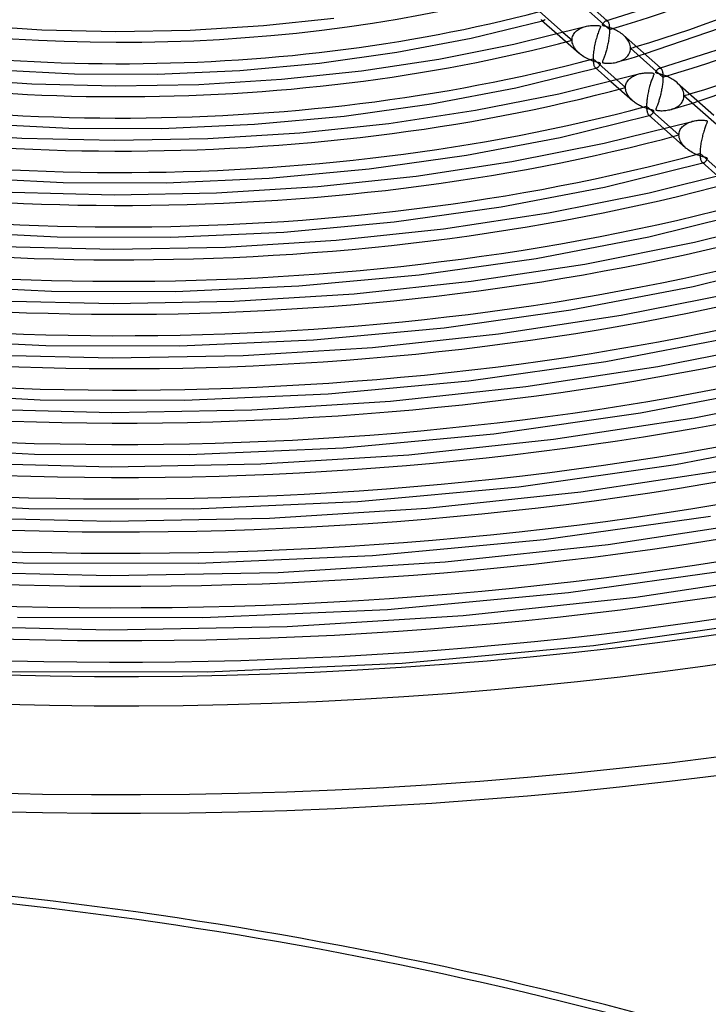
# Model space of a CAD drawing. Header units: millimetres. Extents: x -852 to 852, y -906 to 935.
# Tile 27 of 74: x -23 to 137, y 306 to 536. Entities that reach past the tile are written whole.
import ezdxf

# ---------------------------------------------------------------- set-up
doc = ezdxf.new("R2010")
doc.units = ezdxf.units.MM
doc.layers.add('HIDDEN', color=7, linetype='Continuous')
doc.layers.add('THICK', color=7, linetype='Continuous')

msp = doc.modelspace()

# ---------------------------------------------------------------- linework, layer by layer
at = {"layer": 'HIDDEN'}
for p, q in [((113.77, 533.3), (106.23, 539.98)), ((97.98, 535.53), (98.05, 535.48)), ((98.05, 535.48), (98.11, 535.44)), ((98.11, 535.44), (98.18, 535.42)), ((98.16, 535.37), (98.2, 535.38)), ((98.18, 535.42), (98.25, 535.41)), ((98.2, 535.38), (98.24, 535.39)), ((98.24, 535.39), (98.28, 535.4)), ((98.25, 535.41), (98.32, 535.42)), ((98.28, 535.4), (98.31, 535.41)), ((98.31, 535.41), (98.35, 535.42)), ((98.32, 535.42), (98.39, 535.43)), ((98.35, 535.42), (98.39, 535.43)), ((98.39, 535.43), (98.47, 535.46)), ((98.47, 535.46), (98.55, 535.5)), ((98.55, 535.5), (98.62, 535.55)), ((98.62, 535.55), (98.7, 535.6)), ((98.7, 535.6), (98.77, 535.67)), ((107.89, 533.94), (108.17, 534.02)), ((112.95, 535.37), (113.02, 535.38)), ((113.02, 535.38), (113.08, 535.38)), ((113.08, 535.38), (113.15, 535.38)), ((113.15, 535.38), (113.21, 535.36)), ((113.16, 535.43), (113.33, 535.28)), ((113.21, 535.36), (113.27, 535.32)), ((113.27, 535.32), (113.33, 535.28)), ((113.33, 535.28), (113.4, 535.21)), ((113.4, 535.21), (113.46, 535.12)), ((113.46, 535.12), (113.52, 535)), ((113.52, 535), (113.57, 534.87)), ((113.57, 534.87), (113.62, 534.71)), ((113.62, 534.71), (113.67, 534.53)), ((113.67, 534.53), (113.7, 534.33)), ((113.7, 534.33), (113.73, 534.1)), ((113.73, 534.1), (113.75, 533.85)), ((101.63, 532.3), (106.69, 527.8)), ((103.02, 532.65), (105.06, 530.84)), ((105.19, 531.67), (105.29, 531.93)), ((105.29, 531.93), (105.41, 532.17)), ((105.41, 532.17), (105.56, 532.4)), ((105.56, 532.4), (105.73, 532.62)), ((105.73, 532.62), (105.92, 532.82)), ((105.92, 532.82), (106.12, 533.01)), ((106.12, 533.01), (106.34, 533.18)), ((106.34, 533.18), (106.58, 533.34)), ((106.58, 533.34), (106.82, 533.49)), ((106.82, 533.49), (107.07, 533.62)), ((107.07, 533.62), (107.34, 533.74)), ((107.34, 533.74), (107.61, 533.84)), ((107.61, 533.84), (107.89, 533.94)), ((113.68, 531.8), (113.64, 531.49)), ((113.71, 532.11), (113.68, 531.8)), ((113.74, 532.42), (113.71, 532.11)), ((113.75, 532.72), (113.74, 532.42)), ((113.75, 533.85), (113.76, 533.58)), ((113.76, 533.02), (113.75, 532.72)), ((113.76, 533.58), (113.77, 533.3)), ((113.77, 533.3), (113.76, 533.02)), ((117.32, 531.72), (117.05, 531.98)), ((117.58, 531.46), (117.32, 531.72)), ((105.06, 530.84), (105.07, 531.13)), ((105.07, 530.55), (105.06, 530.84)), ((105.07, 531.13), (105.12, 531.4)), ((105.12, 530.25), (105.07, 530.55)), ((105.12, 531.4), (105.19, 531.67)), ((105.2, 529.95), (105.12, 530.25)), ((105.3, 529.66), (105.2, 529.95)), ((105.44, 529.37), (105.3, 529.66)), ((113.33, 529.66), (113.26, 529.37)), ((113.39, 529.95), (113.33, 529.66)), ((113.45, 530.25), (113.39, 529.95)), ((113.5, 530.56), (113.45, 530.25)), ((113.55, 530.86), (113.5, 530.56)), ((113.6, 531.18), (113.55, 530.86)), ((113.64, 531.49), (113.6, 531.18)), ((117.81, 531.18), (117.58, 531.46)), ((118.02, 530.88), (117.81, 531.18)), ((118.21, 530.58), (118.02, 530.88)), ((118.37, 530.26), (118.21, 530.58)), ((118.5, 529.94), (118.37, 530.26)), ((118.59, 529.61), (118.5, 529.94)), ((118.65, 529.28), (118.59, 529.61)), ((105.6, 529.08), (105.44, 529.37)), ((105.78, 528.8), (105.6, 529.08)), ((105.98, 528.54), (105.78, 528.8)), ((106.21, 528.28), (105.98, 528.54)), ((106.44, 528.03), (106.21, 528.28)), ((106.7, 527.8), (106.44, 528.03)), ((106.95, 527.58), (106.7, 527.8)), ((107.22, 527.38), (106.95, 527.58)), ((107.5, 527.18), (107.22, 527.38)), ((107.79, 526.99), (107.5, 527.18)), ((112.68, 527.31), (112.6, 527.09)), ((112.75, 527.54), (112.68, 527.31)), ((112.83, 527.78), (112.75, 527.54)), ((112.91, 528.03), (112.83, 527.78)), ((112.98, 528.28), (112.91, 528.03)), ((113.05, 528.54), (112.98, 528.28)), ((113.12, 528.81), (113.05, 528.54)), ((113.19, 529.09), (113.12, 528.81)), ((113.26, 529.37), (113.19, 529.09)), ((117.8, 526.95), (118.02, 527.18)), ((118.02, 527.18), (118.21, 527.44)), ((118.21, 527.44), (118.37, 527.72)), ((118.37, 527.72), (118.5, 528.01)), ((118.5, 528.01), (118.59, 528.31)), ((118.59, 528.31), (118.65, 528.63)), ((118.67, 528.95), (118.65, 529.28)), ((118.65, 528.63), (118.67, 528.95)), ((126.2, 522.26), (118.67, 528.95)), ((119.84, 527), (120.88, 527.32)), ((120.88, 527.32), (121.93, 527.65)), ((108.1, 526.81), (107.79, 526.99)), ((108.42, 526.63), (108.1, 526.81)), ((108.75, 526.47), (108.42, 526.63)), ((109.09, 526.31), (108.75, 526.47)), ((109.43, 526.17), (109.09, 526.31)), ((109.75, 526.05), (109.43, 526.17)), ((110.06, 525.95), (109.75, 526.05)), ((110.35, 525.86), (110.06, 525.95)), ((110.61, 525.78), (110.35, 525.86)), ((110.83, 525.72), (110.61, 525.78)), ((111.03, 525.67), (110.83, 525.72)), ((111.19, 525.63), (111.03, 525.67)), ((111.33, 525.59), (111.19, 525.63)), ((111.43, 525.56), (111.33, 525.59)), ((111.38, 524.83), (111.44, 524.92)), ((111.52, 525.53), (111.43, 525.56)), ((111.44, 524.92), (111.51, 525.01)), ((111.51, 525.01), (111.56, 525.1)), ((111.58, 525.5), (111.52, 525.53)), ((111.56, 525.1), (111.61, 525.18)), ((111.62, 525.47), (111.58, 525.5)), ((111.61, 525.18), (111.64, 525.26)), ((111.65, 525.43), (111.62, 525.47)), ((111.64, 525.26), (111.66, 525.32)), ((111.66, 525.38), (111.65, 525.43)), ((111.66, 525.32), (111.66, 525.38)), ((112.13, 525.84), (112.12, 525.75)), ((112.12, 525.75), (112.13, 525.68)), ((112.17, 525.96), (112.13, 525.84)), ((112.13, 525.68), (112.16, 525.63)), ((112.16, 525.63), (112.23, 525.59)), ((112.22, 526.11), (112.17, 525.96)), ((112.29, 526.29), (112.22, 526.11)), ((112.23, 525.59), (112.32, 525.56)), ((112.37, 526.47), (112.29, 526.29)), ((112.32, 525.56), (112.43, 525.53)), ((112.44, 526.67), (112.37, 526.47)), ((112.43, 525.53), (112.57, 525.51)), ((112.52, 526.88), (112.44, 526.67)), ((112.6, 527.09), (112.52, 526.88)), ((112.57, 525.51), (112.74, 525.49)), ((112.74, 525.49), (112.93, 525.48)), ((112.93, 525.48), (113.14, 525.47)), ((113.14, 525.47), (113.37, 525.46)), ((113.37, 525.46), (113.64, 525.46)), ((113.64, 525.46), (113.93, 525.48)), ((113.93, 525.48), (114.25, 525.5)), ((114.25, 525.5), (114.59, 525.54)), ((114.59, 525.54), (114.95, 525.59)), ((114.95, 525.59), (115.31, 525.67)), ((115.31, 525.67), (115.66, 525.76)), ((115.66, 525.76), (116.03, 525.88)), ((115.67, 525.76), (116.7, 526.07)), ((116.03, 525.88), (116.38, 526.02)), ((116.38, 526.02), (116.71, 526.17)), ((116.7, 526.07), (117.75, 526.37)), ((116.71, 526.17), (117.01, 526.34)), ((117.01, 526.34), (117.3, 526.52)), ((117.3, 526.52), (117.56, 526.72)), ((117.56, 526.72), (117.8, 526.95)), ((117.75, 526.37), (118.79, 526.69)), ((118.79, 526.69), (119.84, 527)), ((110.42, 524.49), (110.48, 524.44)), ((110.48, 524.44), (110.55, 524.41)), ((110.55, 524.41), (110.61, 524.39)), ((110.6, 524.34), (110.63, 524.35)), ((110.61, 524.39), (110.68, 524.38)), ((110.63, 524.35), (110.67, 524.36)), ((110.67, 524.36), (110.71, 524.37)), ((110.68, 524.38), (110.75, 524.38)), ((110.71, 524.37), (110.75, 524.38)), ((110.75, 524.38), (110.82, 524.4)), ((110.75, 524.38), (110.78, 524.39)), ((110.78, 524.39), (110.82, 524.4)), ((110.82, 524.4), (110.91, 524.43)), ((110.91, 524.43), (110.99, 524.47)), ((110.99, 524.47), (111.07, 524.52)), ((111.07, 524.52), (111.15, 524.59)), ((111.15, 524.59), (111.23, 524.66)), ((111.23, 524.66), (111.3, 524.74)), ((111.3, 524.74), (111.38, 524.83)), ((119.35, 522.5), (119.58, 522.62)), ((119.58, 522.62), (119.83, 522.73)), ((119.83, 522.73), (120.08, 522.82)), ((120.08, 522.82), (120.34, 522.91)), ((120.34, 522.91), (120.6, 522.99)), ((125.38, 524.33), (125.45, 524.35)), ((125.45, 524.35), (125.52, 524.35)), ((125.52, 524.35), (125.58, 524.34)), ((125.58, 524.34), (125.64, 524.32)), ((125.6, 524.4), (125.76, 524.25)), ((125.64, 524.32), (125.7, 524.29)), ((125.7, 524.29), (125.76, 524.25)), ((125.76, 524.25), (125.82, 524.19)), ((125.82, 524.19), (125.87, 524.12)), ((125.87, 524.12), (125.92, 524.03)), ((125.92, 524.03), (125.97, 523.93)), ((125.97, 523.93), (126.02, 523.81)), ((126.02, 523.81), (126.06, 523.68)), ((126.06, 523.68), (126.09, 523.53)), ((126.09, 523.53), (126.13, 523.36)), ((126.13, 523.36), (126.15, 523.17)), ((126.15, 523.17), (126.17, 522.97)), ((126.17, 522.97), (126.19, 522.75)), ((126.19, 522.75), (126.2, 522.51)), ((114.07, 521.25), (119.13, 516.77)), ((115.46, 521.61), (117.49, 519.81)), ((117.5, 520.05), (117.53, 520.29)), ((117.53, 520.29), (117.59, 520.53)), ((117.59, 520.53), (117.67, 520.75)), ((117.67, 520.75), (117.76, 520.97)), ((117.76, 520.97), (117.88, 521.18)), ((117.88, 521.18), (118.01, 521.39)), ((118.01, 521.39), (118.16, 521.58)), ((118.16, 521.58), (118.33, 521.76)), ((118.33, 521.76), (118.51, 521.93)), ((118.51, 521.93), (118.7, 522.09)), ((118.7, 522.09), (118.91, 522.24)), ((118.91, 522.24), (119.12, 522.38)), ((119.12, 522.38), (119.35, 522.5)), ((126.07, 520.44), (126.04, 520.16)), ((126.11, 520.71), (126.07, 520.44)), ((126.14, 520.98), (126.11, 520.71)), ((126.16, 521.25), (126.14, 520.98)), ((126.18, 521.52), (126.16, 521.25)), ((126.19, 521.78), (126.18, 521.52)), ((126.2, 522.03), (126.19, 521.78)), ((126.2, 522.51), (126.2, 522.26)), ((126.2, 522.26), (126.2, 522.03)), ((129.74, 520.71), (129.48, 520.95)), ((129.97, 520.46), (129.74, 520.71)), ((130.2, 520.2), (129.97, 520.46)), ((117.49, 519.81), (117.5, 520.05)), ((117.5, 519.55), (117.49, 519.81)), ((117.54, 519.29), (117.5, 519.55)), ((117.6, 519.04), (117.54, 519.29)), ((117.68, 518.78), (117.6, 519.04)), ((117.78, 518.53), (117.68, 518.78)), ((117.9, 518.29), (117.78, 518.53)), ((118.03, 518.05), (117.9, 518.29)), ((118.19, 517.81), (118.03, 518.05)), ((125.62, 518.01), (125.55, 517.76)), ((125.68, 518.27), (125.62, 518.01)), ((125.74, 518.53), (125.68, 518.27)), ((125.79, 518.79), (125.74, 518.53)), ((125.85, 519.06), (125.79, 518.79)), ((125.9, 519.33), (125.85, 519.06)), ((125.95, 519.61), (125.9, 519.33)), ((126, 519.88), (125.95, 519.61)), ((126.04, 520.16), (126, 519.88)), ((130.4, 519.94), (130.2, 520.2)), ((130.58, 519.66), (130.4, 519.94)), ((130.73, 519.38), (130.58, 519.66)), ((130.86, 519.09), (130.73, 519.38)), ((130.97, 518.8), (130.86, 519.09)), ((131.04, 518.5), (130.97, 518.8)), ((131.09, 518.21), (131.04, 518.5)), ((131.1, 517.92), (131.09, 518.21)), ((118.35, 517.59), (118.19, 517.81)), ((118.53, 517.37), (118.35, 517.59)), ((118.72, 517.16), (118.53, 517.37)), ((118.92, 516.96), (118.72, 517.16)), ((119.13, 516.76), (118.92, 516.96)), ((119.33, 516.59), (119.13, 516.76)), ((119.55, 516.42), (119.33, 516.59)), ((119.77, 516.26), (119.55, 516.42)), ((120, 516.1), (119.77, 516.26)), ((120.23, 515.95), (120, 516.1)), ((120.48, 515.8), (120.23, 515.95)), ((120.73, 515.66), (120.48, 515.8)), ((120.99, 515.53), (120.73, 515.66)), ((124.92, 515.75), (124.85, 515.57)), ((124.99, 515.94), (124.92, 515.75)), ((125.06, 516.15), (124.99, 515.94)), ((125.14, 516.36), (125.06, 516.15)), ((125.21, 516.58), (125.14, 516.36)), ((125.28, 516.8), (125.21, 516.58)), ((125.35, 517.03), (125.28, 516.8)), ((125.42, 517.27), (125.35, 517.03)), ((125.49, 517.51), (125.42, 517.27)), ((125.55, 517.76), (125.49, 517.51)), ((129.94, 515.65), (130.14, 515.82)), ((130.14, 515.82), (130.33, 516.01)), ((130.33, 516.01), (130.5, 516.21)), ((130.5, 516.21), (130.65, 516.42)), ((130.65, 516.42), (130.78, 516.64)), ((130.78, 516.64), (130.9, 516.88)), ((130.9, 516.88), (130.99, 517.13)), ((130.99, 517.13), (131.05, 517.38)), ((131.05, 517.38), (131.09, 517.65)), ((131.09, 517.65), (131.1, 517.92)), ((138.64, 511.23), (131.1, 517.92)), ((131.22, 515.65), (132.27, 515.97)), ((132.27, 515.97), (133.32, 516.29)), ((133.32, 516.29), (134.37, 516.61)), ((121.25, 515.4), (120.99, 515.53)), ((121.52, 515.28), (121.25, 515.4)), ((121.79, 515.17), (121.52, 515.28)), ((122.06, 515.07), (121.79, 515.17)), ((122.31, 514.98), (122.06, 515.07)), ((122.55, 514.9), (122.31, 514.98)), ((122.77, 514.83), (122.55, 514.9)), ((122.98, 514.77), (122.77, 514.83)), ((122.85, 513.46), (122.92, 513.41)), ((122.92, 513.41), (122.98, 513.38)), ((123.16, 514.72), (122.98, 514.77)), ((122.98, 513.38), (123.05, 513.36)), ((123.33, 514.67), (123.16, 514.72)), ((123.26, 513.37), (123.34, 513.39)), ((123.48, 514.64), (123.33, 514.67)), ((123.34, 513.39), (123.41, 513.43)), ((123.41, 513.43), (123.49, 513.48)), ((123.6, 514.6), (123.48, 514.64)), ((123.49, 513.48), (123.56, 513.54)), ((123.56, 513.54), (123.64, 513.61)), ((123.71, 514.57), (123.6, 514.6)), ((123.64, 513.61), (123.71, 513.68)), ((123.8, 514.55), (123.71, 514.57)), ((123.71, 513.68), (123.78, 513.76)), ((123.78, 513.76), (123.84, 513.84)), ((123.88, 514.52), (123.8, 514.55)), ((123.84, 513.84), (123.9, 513.92)), ((123.94, 514.5), (123.88, 514.52)), ((123.9, 513.92), (123.96, 514.01)), ((123.99, 514.48), (123.94, 514.5)), ((123.96, 514.01), (124.01, 514.09)), ((124.03, 514.46), (123.99, 514.48)), ((124.01, 514.09), (124.05, 514.17)), ((124.06, 514.43), (124.03, 514.46)), ((124.05, 514.17), (124.07, 514.24)), ((124.08, 514.4), (124.06, 514.43)), ((124.07, 514.24), (124.09, 514.29)), ((124.09, 514.37), (124.08, 514.4)), ((124.09, 514.34), (124.09, 514.37)), ((124.09, 514.29), (124.09, 514.34)), ((124.57, 514.83), (124.55, 514.75)), ((124.55, 514.75), (124.55, 514.68)), ((124.55, 514.68), (124.57, 514.62)), ((124.6, 514.92), (124.57, 514.83)), ((124.57, 514.62), (124.62, 514.58)), ((124.63, 515.02), (124.6, 514.92)), ((124.62, 514.58), (124.69, 514.55)), ((124.68, 515.13), (124.63, 515.02)), ((124.73, 515.26), (124.68, 515.13)), ((124.69, 514.55), (124.8, 514.52)), ((124.78, 515.4), (124.73, 515.26)), ((124.85, 515.57), (124.78, 515.4)), ((124.8, 514.52), (124.93, 514.49)), ((124.93, 514.49), (125.09, 514.47)), ((125.09, 514.47), (125.28, 514.45)), ((125.28, 514.45), (125.5, 514.44)), ((125.5, 514.44), (125.75, 514.43)), ((125.75, 514.43), (126.02, 514.43)), ((126.02, 514.43), (126.31, 514.44)), ((126.31, 514.44), (126.61, 514.46)), ((126.61, 514.46), (126.91, 514.49)), ((126.91, 514.49), (127.21, 514.53)), ((127.21, 514.53), (127.5, 514.59)), ((127.5, 514.59), (127.79, 514.65)), ((127.79, 514.65), (128.08, 514.72)), ((128.08, 514.72), (128.37, 514.82)), ((128.1, 514.73), (129.14, 515.03)), ((128.37, 514.82), (128.67, 514.92)), ((128.67, 514.92), (128.95, 515.04)), ((128.95, 515.04), (129.22, 515.18)), ((129.14, 515.03), (130.18, 515.34)), ((129.22, 515.18), (129.48, 515.32)), ((129.48, 515.32), (129.72, 515.48)), ((129.72, 515.48), (129.94, 515.65)), ((130.18, 515.34), (131.22, 515.65)), ((123.03, 513.3), (123.07, 513.31)), ((123.05, 513.36), (123.12, 513.35)), ((123.07, 513.31), (123.1, 513.32)), ((123.1, 513.32), (123.14, 513.33)), ((123.12, 513.35), (123.19, 513.35)), ((123.14, 513.33), (123.18, 513.34)), ((123.18, 513.34), (123.22, 513.35)), ((123.19, 513.35), (123.26, 513.37)), ((123.22, 513.35), (123.25, 513.37)), ((131.08, 511.01), (131.29, 511.17)), ((131.29, 511.17), (131.52, 511.32)), ((131.52, 511.32), (131.75, 511.45)), ((131.75, 511.45), (131.99, 511.58)), ((131.99, 511.58), (132.24, 511.69)), ((132.24, 511.69), (132.5, 511.79)), ((132.5, 511.79), (132.76, 511.87)), ((132.76, 511.87), (133.03, 511.95)), ((126.51, 510.21), (131.56, 505.73)), ((127.9, 510.57), (129.93, 508.78)), ((129.93, 508.78), (129.94, 509.04)), ((129.94, 509.04), (129.98, 509.3)), ((129.98, 509.3), (130.04, 509.55)), ((130.04, 509.55), (130.13, 509.8)), ((130.13, 509.8), (130.24, 510.03)), ((130.24, 510.03), (130.37, 510.25)), ((130.37, 510.25), (130.53, 510.46)), ((130.53, 510.46), (130.7, 510.66)), ((130.7, 510.66), (130.88, 510.84)), ((130.88, 510.84), (131.08, 511.01)), ((129.94, 508.45), (129.93, 508.78)), ((130, 508.12), (129.94, 508.45)), ((130.1, 507.79), (130, 508.12)), ((130.22, 507.47), (130.1, 507.79)), ((130.38, 507.15), (130.22, 507.47)), ((130.57, 506.84), (130.38, 507.15)), ((130.79, 506.55), (130.57, 506.84)), ((131.03, 506.26), (130.79, 506.55)), ((131.29, 505.99), (131.03, 506.26)), ((131.56, 505.73), (131.29, 505.99)), ((131.82, 505.51), (131.56, 505.73)), ((132.09, 505.31), (131.82, 505.51)), ((132.37, 505.1), (132.09, 505.31)), ((132.67, 504.91), (132.37, 505.1)), ((132.98, 504.73), (132.67, 504.91)), ((133.31, 504.55), (132.98, 504.73)), ((133.64, 504.39), (133.31, 504.55)), ((133.99, 504.24), (133.64, 504.39)), ((134.33, 504.1), (133.99, 504.24)), ((134.66, 503.97), (134.33, 504.1)), ((134.97, 503.87), (134.66, 503.97)), ((135.25, 503.78), (134.97, 503.87)), ((135.51, 503.71), (135.25, 503.78)), ((135.29, 502.42), (135.35, 502.38)), ((135.35, 502.38), (135.42, 502.34)), ((135.42, 502.34), (135.48, 502.32)), ((135.46, 502.27), (135.5, 502.28)), ((135.48, 502.32), (135.55, 502.32)), ((135.5, 502.28), (135.54, 502.29)), ((135.73, 503.65), (135.51, 503.71)), ((135.54, 502.29), (135.57, 502.3)), ((135.55, 502.32), (135.62, 502.32)), ((135.57, 502.3), (135.61, 502.31)), ((135.61, 502.31), (135.65, 502.32)), ((135.62, 502.32), (135.69, 502.33)), ((135.65, 502.32), (135.69, 502.33)), ((135.69, 502.33), (135.77, 502.36)), ((135.92, 503.6), (135.73, 503.65)), ((135.77, 502.36), (135.85, 502.4)), ((135.85, 502.4), (135.93, 502.46)), ((136.08, 503.56), (135.92, 503.6)), ((135.93, 502.46), (136.01, 502.52)), ((136.01, 502.52), (136.09, 502.59)), ((136.21, 503.52), (136.08, 503.56)), ((136.09, 502.59), (136.16, 502.67)), ((136.16, 502.67), (136.23, 502.76)), ((136.32, 503.49), (136.21, 503.52)), ((136.23, 502.76), (136.3, 502.85)), ((136.3, 502.85), (136.37, 502.94)), ((136.39, 503.46), (136.32, 503.49)), ((136.37, 502.94), (136.42, 503.03)), ((136.45, 503.43), (136.39, 503.46)), ((136.42, 503.03), (136.47, 503.11)), ((136.49, 503.4), (136.45, 503.43)), ((136.47, 503.11), (136.5, 503.18)), ((136.52, 503.36), (136.49, 503.4)), ((136.5, 503.18), (136.52, 503.25)), ((136.53, 503.31), (136.52, 503.36)), ((136.52, 503.25), (136.53, 503.31))]:
    msp.add_line(p, q, dxfattribs=at)
for centre, major_axis, ratio, start_param, end_param in [((0, 629.17), (-506.5, 0), 0.5, 0, 2.617994), ((0, 629.16), (-222.94, 0), 0.5, 2.106353, 2.617994), ((0, 629.16), (-248.26, 0), 0.5, 2.104065, 2.617994), ((0, 629.16), (-197.61, 0), 0.5, 1.072503, 2.058618), ((0, 629.16), (-222.94, 0), 0.5, 1.069627, 2.061493), ((0, 629.16), (232.91, 0), 0.5, -1.036201, -1.029488), ((0, 629.16), (-248.26, 0), 0.5, 1.067339, 2.063782), ((0, 629.16), (258.24, 0), 0.5, -1.038306, -1.032252), ((0, 629.16), (-273.58, 0), 0.5, 1.065474, 2.065646), ((0, 629.16), (-298.91, 0), 0.5, 1.063926, 2.067195), ((0, 629.16), (-324.24, 0), 0.5, 1.062619, 2.068502), ((0, 629.16), (-349.56, 0), 0.5, 1.061502, 2.069619), ((0, 629.16), (-374.88, 0), 0.5, 1.060535, 2.070585), ((0, 629.16), (-400.21, 0), 0.5, 1.059691, 2.071429), ((0, 629.16), (-425.54, 0), 0.5, 1.058948, 2.072173), ((0, 629.16), (-450.86, 0), 0.5, 1.058288, 2.072833), ((0, 629.16), (-476.19, 0), 0.5, 1.057698, 2.073423), ((0, 75.15), (-488.21, 89.65), 0.503968, -1.868403, -1.240085), ((-0.31, 73.45), (488.21, -89.65), 0.503968, 1.273189, 1.901508)]:
    msp.add_ellipse(centre, major_axis=major_axis, ratio=ratio, start_param=start_param, end_param=end_param, dxfattribs=at)
at = {"layer": 'THICK'}
for p, q in [((104.62, 543.01), (113.16, 535.43)), ((112.95, 535.37), (129.42, 540.63)), ((97.52, 537.53), (103.02, 532.65)), ((-35.33, 534.42), (-18.27, 533.27)), ((16.18, 533.18), (33.26, 534.24)), ((33.26, 534.24), (49.66, 535.98)), ((81.62, 531.33), (98.16, 535.37)), ((91.52, 529.9), (108.13, 534.01)), ((97.85, 535.69), (97.91, 535.6)), ((97.91, 535.6), (97.98, 535.53)), ((97.98, 535.53), (101.63, 532.3)), ((108.17, 534.02), (108.45, 534.09)), ((108.45, 534.09), (108.74, 534.15)), ((108.74, 534.15), (109.03, 534.2)), ((109.03, 534.2), (109.32, 534.23)), ((109.32, 534.23), (109.62, 534.26)), ((109.62, 534.26), (109.91, 534.28)), ((109.91, 534.28), (110.21, 534.29)), ((110.21, 534.29), (110.5, 534.29)), ((110.5, 534.29), (110.79, 534.27)), ((110.79, 534.27), (111.05, 534.25)), ((111.05, 534.25), (111.26, 534.23)), ((111.26, 534.23), (111.43, 534.2)), ((111.43, 534.2), (111.54, 534.16)), ((111.54, 534.16), (111.61, 534.12)), ((111.61, 534.12), (111.65, 534.08)), ((111.65, 534.08), (111.66, 534.02)), ((111.66, 534.02), (111.66, 533.95)), ((112.12, 534.44), (112.15, 534.5)), ((112.12, 534.39), (112.12, 534.44)), ((112.12, 534.34), (112.12, 534.39)), ((112.14, 534.3), (112.12, 534.34)), ((112.18, 534.26), (112.14, 534.3)), ((112.15, 534.5), (112.18, 534.58)), ((112.18, 534.58), (112.22, 534.66)), ((112.23, 534.23), (112.18, 534.26)), ((112.22, 534.66), (112.28, 534.75)), ((112.31, 534.2), (112.23, 534.23)), ((112.28, 534.75), (112.34, 534.85)), ((112.42, 534.16), (112.31, 534.2)), ((112.34, 534.85), (112.42, 534.95)), ((112.42, 534.95), (112.5, 535.04)), ((112.56, 534.12), (112.42, 534.16)), ((112.5, 535.04), (112.59, 535.13)), ((112.72, 534.08), (112.56, 534.12)), ((112.59, 535.13), (112.68, 535.22)), ((112.68, 535.22), (112.77, 535.28)), ((112.92, 534.03), (112.72, 534.08)), ((112.77, 535.28), (112.86, 535.33)), ((112.86, 535.33), (112.95, 535.37)), ((113.14, 533.97), (112.92, 534.03)), ((-18.27, 533.27), (-1.05, 532.85)), ((-1.05, 532.85), (16.18, 533.18)), ((110.91, 531.89), (110.81, 531.57)), ((111.01, 532.2), (110.91, 531.89)), ((111.11, 532.49), (111.01, 532.2)), ((111.21, 532.75), (111.11, 532.49)), ((111.29, 532.98), (111.21, 532.75)), ((111.37, 533.19), (111.29, 532.98)), ((111.45, 533.37), (111.37, 533.19)), ((111.51, 533.52), (111.45, 533.37)), ((111.56, 533.65), (111.51, 533.52)), ((111.6, 533.76), (111.56, 533.65)), ((111.64, 533.86), (111.6, 533.76)), ((111.66, 533.95), (111.64, 533.86)), ((113.39, 533.9), (113.14, 533.97)), ((113.65, 533.82), (113.39, 533.9)), ((113.93, 533.73), (113.65, 533.82)), ((114.21, 533.63), (113.93, 533.73)), ((114.49, 533.52), (114.21, 533.63)), ((114.78, 533.4), (114.49, 533.52)), ((115.07, 533.26), (114.78, 533.4)), ((115.37, 533.12), (115.07, 533.26)), ((115.66, 532.96), (115.37, 533.12)), ((115.95, 532.79), (115.66, 532.96)), ((116.24, 532.6), (115.95, 532.79)), ((116.52, 532.41), (116.24, 532.6)), ((116.79, 532.2), (116.52, 532.41)), ((117.05, 531.98), (116.79, 532.2)), ((117.06, 531.97), (125.6, 524.4)), ((121.93, 527.65), (139.58, 533.72)), ((64.26, 528.03), (81.62, 531.33)), ((74.1, 526.45), (91.52, 529.9)), ((110.3, 529.56), (110.24, 529.21)), ((110.37, 529.9), (110.3, 529.56)), ((110.45, 530.24), (110.37, 529.9)), ((110.53, 530.57), (110.45, 530.24)), ((110.62, 530.91), (110.53, 530.57)), ((110.71, 531.24), (110.62, 530.91)), ((110.81, 531.57), (110.71, 531.24)), ((125.38, 524.33), (143.99, 530.28)), ((46.27, 525.51), (64.26, 528.03)), ((109.98, 527.13), (109.96, 526.81)), ((110, 527.47), (109.98, 527.13)), ((110.03, 527.81), (110, 527.47)), ((110.07, 528.16), (110.03, 527.81)), ((110.12, 528.51), (110.07, 528.16)), ((110.17, 528.86), (110.12, 528.51)), ((110.24, 529.21), (110.17, 528.86)), ((27.74, 523.81), (46.27, 525.51)), ((56.04, 523.72), (74.1, 526.45)), ((109.96, 526.81), (109.96, 526.5)), ((109.96, 526.5), (109.96, 526.18)), ((109.96, 526.5), (115.46, 521.61)), ((109.96, 526.18), (109.98, 525.88)), ((109.98, 525.88), (110.01, 525.61)), ((110.01, 525.61), (110.04, 525.37)), ((110.04, 525.37), (110.09, 525.16)), ((110.09, 525.16), (110.14, 524.97)), ((110.14, 524.97), (110.2, 524.81)), ((-29.89, 523.96), (-10.71, 523.01)), ((-10.71, 523.01), (8.53, 522.96)), ((8.53, 522.96), (27.74, 523.81)), ((37.49, 521.76), (56.04, 523.72)), ((91.94, 519.77), (110.6, 524.34)), ((102.02, 518.37), (120.56, 522.97)), ((110.2, 524.81), (110.27, 524.68)), ((110.27, 524.68), (110.34, 524.57)), ((110.34, 524.57), (110.42, 524.49)), ((110.42, 524.49), (114.07, 521.25)), ((120.6, 522.99), (120.86, 523.05)), ((120.86, 523.05), (121.13, 523.11)), ((121.13, 523.11), (121.4, 523.15)), ((121.4, 523.15), (121.67, 523.19)), ((121.67, 523.19), (121.94, 523.22)), ((121.94, 523.22), (122.22, 523.24)), ((122.22, 523.24), (122.48, 523.25)), ((122.48, 523.25), (122.73, 523.26)), ((122.73, 523.26), (122.96, 523.25)), ((122.96, 523.25), (123.17, 523.25)), ((123.17, 523.25), (123.35, 523.23)), ((123.35, 523.23), (123.52, 523.22)), ((123.52, 523.22), (123.68, 523.2)), ((123.68, 523.2), (123.82, 523.17)), ((123.82, 523.17), (123.93, 523.14)), ((123.93, 523.14), (124.01, 523.11)), ((124.01, 522.66), (123.96, 522.53)), ((124.01, 523.11), (124.06, 523.07)), ((124.05, 522.78), (124.01, 522.66)), ((124.08, 522.87), (124.05, 522.78)), ((124.06, 523.07), (124.09, 523.02)), ((124.09, 522.95), (124.08, 522.87)), ((124.09, 523.02), (124.09, 522.95)), ((124.55, 523.39), (124.56, 523.43)), ((124.55, 523.35), (124.55, 523.39)), ((124.55, 523.31), (124.55, 523.35)), ((124.56, 523.28), (124.55, 523.31)), ((124.56, 523.43), (124.58, 523.48)), ((124.58, 523.26), (124.56, 523.28)), ((124.58, 523.48), (124.61, 523.54)), ((124.61, 523.23), (124.58, 523.26)), ((124.61, 523.54), (124.64, 523.6)), ((124.64, 523.21), (124.61, 523.23)), ((124.64, 523.6), (124.68, 523.67)), ((124.69, 523.19), (124.64, 523.21)), ((124.68, 523.67), (124.72, 523.74)), ((124.75, 523.16), (124.69, 523.19)), ((124.72, 523.74), (124.78, 523.82)), ((124.83, 523.14), (124.75, 523.16)), ((124.78, 523.82), (124.83, 523.89)), ((124.83, 523.89), (124.89, 523.97)), ((124.93, 523.11), (124.83, 523.14)), ((124.89, 523.97), (124.96, 524.04)), ((125.07, 523.07), (124.93, 523.11)), ((124.96, 524.04), (125.03, 524.11)), ((125.03, 524.11), (125.1, 524.17)), ((125.24, 523.03), (125.07, 523.07)), ((125.1, 524.17), (125.17, 524.23)), ((125.17, 524.23), (125.24, 524.27)), ((125.24, 524.27), (125.31, 524.31)), ((125.43, 522.98), (125.24, 523.03)), ((125.31, 524.31), (125.38, 524.33)), ((125.65, 522.92), (125.43, 522.98)), ((125.88, 522.85), (125.65, 522.92)), ((126.12, 522.78), (125.88, 522.85)), ((126.36, 522.7), (126.12, 522.78)), ((126.62, 522.61), (126.36, 522.7)), ((126.88, 522.51), (126.62, 522.61)), ((134.37, 516.61), (154.35, 523.43)), ((-39.81, 521.96), (-20.59, 520.66)), ((-20.59, 520.66), (-1.18, 520.19)), ((-1.18, 520.19), (18.23, 520.56)), ((18.23, 520.56), (37.49, 521.76)), ((123.17, 520.29), (123.09, 520.02)), ((123.25, 520.56), (123.17, 520.29)), ((123.33, 520.82), (123.25, 520.56)), ((123.41, 521.07), (123.33, 520.82)), ((123.49, 521.31), (123.41, 521.07)), ((123.57, 521.54), (123.49, 521.31)), ((123.66, 521.77), (123.57, 521.54)), ((123.74, 521.98), (123.66, 521.77)), ((123.82, 522.19), (123.74, 521.98)), ((123.89, 522.37), (123.82, 522.19)), ((123.96, 522.53), (123.89, 522.37)), ((127.14, 522.4), (126.88, 522.51)), ((127.41, 522.28), (127.14, 522.4)), ((127.68, 522.15), (127.41, 522.28)), ((127.95, 522.01), (127.68, 522.15)), ((128.22, 521.85), (127.95, 522.01)), ((128.48, 521.69), (128.22, 521.85)), ((128.75, 521.52), (128.48, 521.69)), ((129, 521.34), (128.75, 521.52)), ((129.25, 521.15), (129, 521.34)), ((129.48, 520.95), (129.25, 521.15)), ((129.49, 520.94), (138.03, 513.36)), ((72.37, 516.03), (91.94, 519.77)), ((82.59, 514.52), (102.02, 518.37)), ((122.64, 518), (122.59, 517.71)), ((122.69, 518.29), (122.64, 518)), ((122.75, 518.58), (122.69, 518.29)), ((122.81, 518.87), (122.75, 518.58)), ((122.87, 519.16), (122.81, 518.87)), ((122.94, 519.45), (122.87, 519.16)), ((123.01, 519.74), (122.94, 519.45)), ((123.09, 520.02), (123.01, 519.74)), ((52.07, 513.19), (72.37, 516.03)), ((122.4, 515.99), (122.39, 515.72)), ((122.39, 515.72), (122.39, 515.46)), ((122.42, 516.27), (122.4, 515.99)), ((122.44, 516.56), (122.42, 516.27)), ((122.47, 516.84), (122.44, 516.56)), ((122.51, 517.13), (122.47, 516.84)), ((122.55, 517.42), (122.51, 517.13)), ((122.59, 517.71), (122.55, 517.42)), ((62.42, 511.47), (82.59, 514.52)), ((122.39, 515.46), (122.4, 515.18)), ((122.39, 515.46), (127.9, 510.57)), ((122.4, 515.18), (122.41, 514.91)), ((122.41, 514.91), (122.43, 514.67)), ((122.43, 514.67), (122.46, 514.44)), ((122.46, 514.44), (122.5, 514.23)), ((122.5, 514.23), (122.54, 514.05)), ((122.54, 514.05), (122.59, 513.89)), ((122.59, 513.89), (122.65, 513.75)), ((122.65, 513.75), (122.71, 513.63)), ((122.71, 513.63), (122.78, 513.53)), ((122.78, 513.53), (122.85, 513.46)), ((122.85, 513.46), (126.51, 510.21)), ((-33.58, 511.44), (-12.03, 510.36)), ((9.6, 510.31), (31.17, 511.27)), ((31.17, 511.27), (52.07, 513.19)), ((41.71, 509.27), (62.42, 511.47)), ((102.27, 508.21), (123.03, 513.3)), ((112.53, 506.85), (132.99, 511.94)), ((133.03, 511.95), (133.3, 512.02)), ((133.3, 512.02), (133.58, 512.08)), ((133.58, 512.08), (133.86, 512.13)), ((133.86, 512.13), (134.14, 512.16)), ((134.14, 512.16), (134.43, 512.19)), ((134.43, 512.19), (134.71, 512.21)), ((134.71, 512.21), (135, 512.22)), ((135, 512.22), (135.28, 512.22)), ((135.28, 512.22), (135.56, 512.22)), ((135.56, 512.22), (135.82, 512.2)), ((135.82, 512.2), (136.05, 512.17)), ((136.05, 512.17), (136.23, 512.15)), ((136.27, 511.21), (136.2, 511.03)), ((136.23, 512.15), (136.36, 512.11)), ((136.34, 511.37), (136.27, 511.21)), ((136.39, 511.51), (136.34, 511.37)), ((136.36, 512.11), (136.45, 512.08)), ((136.44, 511.64), (136.39, 511.51)), ((136.48, 511.74), (136.44, 511.64)), ((136.45, 512.08), (136.5, 512.03)), ((136.51, 511.84), (136.48, 511.74)), ((136.5, 512.03), (136.52, 511.98)), ((136.52, 511.91), (136.51, 511.84)), ((136.52, 511.98), (136.52, 511.91)), ((-44.3, 509.5), (-22.91, 508.05)), ((-12.03, 510.36), (9.6, 510.31)), ((20.29, 507.93), (41.71, 509.27)), ((135.52, 508.97), (135.44, 508.67)), ((135.6, 509.26), (135.52, 508.97)), ((135.69, 509.55), (135.6, 509.26)), ((135.78, 509.84), (135.69, 509.55)), ((135.87, 510.11), (135.78, 509.84)), ((135.96, 510.37), (135.87, 510.11)), ((136.04, 510.61), (135.96, 510.37)), ((136.12, 510.83), (136.04, 510.61)), ((136.2, 511.03), (136.12, 510.83)), ((-22.91, 508.05), (-1.32, 507.53)), ((-1.32, 507.53), (20.29, 507.93)), ((80.47, 504.04), (102.27, 508.21)), ((91.07, 502.59), (112.53, 506.85)), ((135, 506.54), (134.96, 506.23)), ((135.05, 506.85), (135, 506.54)), ((135.11, 507.16), (135.05, 506.85)), ((135.16, 507.47), (135.11, 507.16)), ((135.23, 507.77), (135.16, 507.47)), ((135.29, 508.08), (135.23, 507.77)), ((135.37, 508.38), (135.29, 508.08)), ((135.44, 508.67), (135.37, 508.38)), ((134.84, 505), (134.83, 504.71)), ((134.83, 504.71), (134.83, 504.43)), ((134.83, 504.43), (134.83, 504.11)), ((134.83, 504.43), (140.34, 499.54)), ((134.86, 505.3), (134.84, 505)), ((134.89, 505.6), (134.86, 505.3)), ((134.92, 505.91), (134.89, 505.6)), ((134.96, 506.23), (134.92, 505.91)), ((57.87, 500.86), (80.47, 504.04)), ((68.8, 499.22), (91.07, 502.59)), ((112.6, 496.65), (135.46, 502.27)), ((134.83, 504.11), (134.85, 503.82)), ((134.85, 503.82), (134.87, 503.55)), ((134.87, 503.55), (134.91, 503.3)), ((134.91, 503.3), (134.96, 503.09)), ((134.96, 503.09), (135.01, 502.9)), ((135.01, 502.9), (135.07, 502.74)), ((135.07, 502.74), (135.14, 502.61)), ((135.14, 502.61), (135.21, 502.51)), ((135.21, 502.51), (135.29, 502.42)), ((135.29, 502.43), (138.95, 499.18)), ((34.61, 498.72), (57.87, 500.86)), ((123.03, 495.33), (145.42, 500.91)), ((-37.28, 498.91), (-13.36, 497.72)), ((-13.36, 497.72), (10.66, 497.66)), ((10.66, 497.66), (34.61, 498.72)), ((45.93, 496.79), (68.8, 499.22)), ((-25.23, 495.44), (-1.45, 494.86)), ((-1.45, 494.86), (22.34, 495.31)), ((22.34, 495.31), (45.93, 496.79)), ((88.58, 492.04), (112.6, 496.65)), ((99.55, 490.66), (123.03, 495.33)), ((63.67, 488.53), (88.58, 492.04)), ((75.18, 486.96), (99.55, 490.66)), ((122.93, 485.09), (147.89, 491.24)), ((38.04, 486.18), (63.67, 488.53)), ((133.54, 483.81), (157.85, 489.88)), ((-40.98, 486.38), (-14.69, 485.07)), ((11.72, 485), (38.04, 486.18)), ((50.16, 484.3), (75.18, 486.96)), ((-14.69, 485.07), (11.72, 485)), ((24.4, 482.69), (50.16, 484.3)), ((96.69, 480.05), (122.93, 485.09)), ((108.03, 478.73), (133.54, 483.81)), ((-27.55, 482.83), (-1.58, 482.2)), ((-1.58, 482.2), (24.4, 482.69)), ((69.47, 476.21), (96.69, 480.05)), ((133.25, 473.52), (160.33, 480.21)), ((81.57, 474.71), (108.03, 478.73)), ((41.48, 473.63), (69.47, 476.21)), ((54.38, 471.82), (81.57, 474.71)), ((-44.68, 473.86), (-16.01, 472.43)), ((-16.01, 472.43), (12.78, 472.35)), ((12.78, 472.35), (41.48, 473.63)), ((104.8, 468.05), (133.25, 473.52)), ((116.52, 466.8), (144.04, 472.29)), ((-29.87, 470.22), (-1.72, 469.54)), ((-1.72, 469.54), (26.45, 470.07)), ((26.45, 470.07), (54.38, 471.82)), ((75.27, 463.88), (104.8, 468.05)), ((87.95, 462.46), (116.52, 466.8)), ((44.91, 461.08), (75.27, 463.88)), ((-48.37, 461.33), (-17.34, 459.78)), ((13.84, 459.7), (44.91, 461.08)), ((58.6, 459.33), (87.95, 462.46)), ((112.91, 456.05), (143.58, 461.96)), ((125, 454.86), (154.55, 460.76)), ((-17.34, 459.78), (13.84, 459.7)), ((28.51, 457.45), (58.6, 459.33)), ((-32.19, 457.61), (-1.85, 456.88)), ((-1.85, 456.88), (28.51, 457.45)), ((81.07, 451.56), (112.91, 456.05)), ((94.33, 450.2), (125, 454.86)), ((48.35, 448.54), (81.07, 451.56)), ((62.83, 446.84), (94.33, 450.2)), ((121.01, 444.06), (153.91, 450.4)), ((133.48, 442.93), (165.05, 449.24)), ((-52.07, 448.8), (-18.67, 447.14)), ((-18.67, 447.14), (14.9, 447.05)), ((14.9, 447.05), (48.35, 448.54)), ((-34.51, 445), (-1.98, 444.21)), ((-1.98, 444.21), (30.56, 444.83)), ((30.56, 444.83), (62.83, 446.84)), ((86.87, 439.23), (121.01, 444.06)), ((100.71, 437.95), (133.48, 442.93)), ((51.78, 435.99), (86.87, 439.23)), ((67.05, 434.36), (100.71, 437.95)), ((129.12, 432.06), (164.23, 438.84)), ((-55.77, 436.28), (-20, 434.49)), ((15.97, 434.4), (51.78, 435.99)), ((-20, 434.49), (15.97, 434.4)), ((32.62, 432.21), (67.05, 434.36)), ((-36.83, 432.39), (-2.11, 431.55)), ((-2.11, 431.55), (32.62, 432.21)), ((92.66, 426.9), (129.12, 432.06)), ((107.1, 425.69), (141.97, 431)), ((55.22, 423.45), (92.66, 426.9)), ((71.27, 421.87), (107.1, 425.69)), ((-59.46, 423.75), (-21.32, 421.85)), ((-21.32, 421.85), (17.03, 421.75)), ((17.03, 421.75), (55.22, 423.45)), ((34.67, 419.59), (71.27, 421.87)), ((-39.15, 419.78), (-2.25, 418.89)), ((-2.25, 418.89), (34.67, 419.59)), ((98.46, 414.58), (137.23, 420.07)), ((113.48, 413.44), (150.45, 419.07)), ((58.65, 410.9), (98.46, 414.58)), ((75.5, 409.39), (113.48, 413.44)), ((-63.16, 411.22), (-22.65, 409.2)), ((18.09, 409.1), (58.65, 410.9)), ((-22.65, 409.2), (18.09, 409.1)), ((36.72, 406.97), (75.5, 409.39)), ((104.26, 402.25), (145.34, 408.07)), ((-41.46, 407.17), (-2.38, 406.23)), ((-2.38, 406.23), (36.72, 406.97)), ((119.86, 401.19), (158.93, 407.14)), ((62.09, 398.36), (104.26, 402.25)), ((79.72, 396.9), (119.86, 401.19)), ((-23.98, 396.56), (19.15, 396.44)), ((19.15, 396.44), (62.09, 398.36)), ((38.78, 394.35), (79.72, 396.9)), ((-43.78, 394.56), (-2.51, 393.56)), ((-2.51, 393.56), (38.78, 394.35)), ((110.06, 389.93), (153.44, 396.07)), ((65.52, 385.81), (110.06, 389.93)), ((20.21, 383.79), (65.52, 385.81)), ((-25.3, 383.91), (20.21, 383.79))]:
    msp.add_line(p, q, dxfattribs=at)
for centre, major_axis, start_param, end_param in [((0, 633.5), (556.5, 0), -3.141592, -0.523599), ((0, 633.5), (-501.5, 0), 0, 2.617994), ((0, 629.17), (-556.5, 0), 0, 2.617994), ((0, 629.16), (232.91, 0), -1.029488, -0.523599), ((0, 629.16), (258.24, 0), -1.032252, -0.523599), ((0, 629.16), (182.26, 0), -2.066959, -1.085106), ((0, 629.16), (207.59, 0), -2.070307, -1.081758), ((0, 629.16), (232.91, 0), -2.072926, -1.079138), ((0, 629.16), (258.24, 0), -2.075032, -1.077033), ((0, 629.16), (283.56, 0), -2.076762, -1.075303), ((0, 629.16), (308.89, 0), -2.078207, -1.073857), ((0, 629.16), (334.21, 0), -2.079434, -1.072631), ((0, 629.16), (359.54, 0), -2.080488, -1.071577), ((0, 629.16), (384.87, 0), -2.081403, -1.070661), ((0, 629.16), (410.19, 0), -2.082205, -1.069859), ((0, 629.16), (435.51, 0), -2.082914, -1.06915), ((0, 629.16), (460.84, 0), -2.083545, -1.068519), ((0, 629.16), (486.17, 0), -2.08411, -1.067954)]:
    msp.add_ellipse(centre, major_axis=major_axis, ratio=0.5, start_param=start_param, end_param=end_param, dxfattribs=at)

doc.saveas('drawing.dxf')
